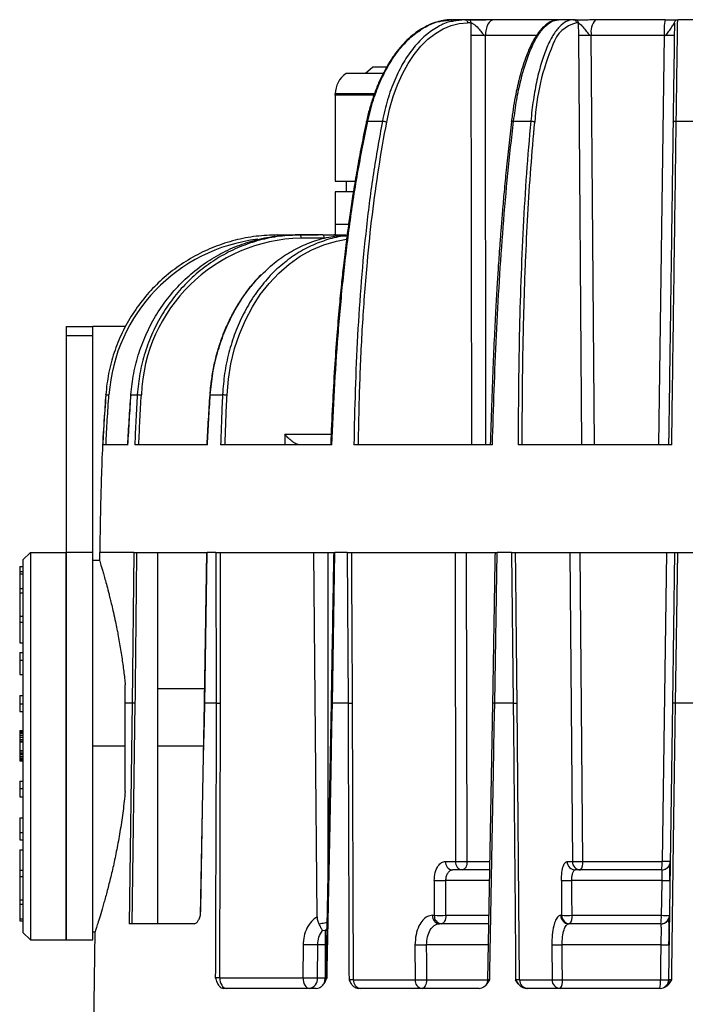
# Model space of a CAD drawing. Header units: millimetres. Extents: x -260 to 900, y 383 to 990.
# Tile 11 of 25: x 67 to 128, y 898 to 990. Entities that reach past the tile are written whole.
import ezdxf

# ---------------------------------------------------------------- set-up
doc = ezdxf.new("R2010")
doc.units = ezdxf.units.MM

# ---------------------------------------------------------------- blocks, each defined once
blk = doc.blocks.new('Drawing View3')
at = {"color": 7, "linetype": 'Continuous', "lineweight": 25}
for p, q in [((-77.692, 123.718), (-76.645, 123.864)), ((-76.647, 123.864), (-76.601, 123.865)), ((-76.645, 123.864), (-76.6, 123.865)), ((-75.459, 123.865), (-76.6, 123.865)), ((-75.458, 123.865), (-76.531, 123.723)), ((-76.125, 123.865), (-76.06, 123.865)), ((-75.155, 123.865), (-75.459, 123.865)), ((-72.75, 123.865), (-75.459, 123.865)), ((-74.912, 123.569), (-75.217, 123.569)), ((-75.155, 123.865), (-75.079, 123.846)), ((-74.912, 123.569), (-74.91, 122.394)), ((-66.916, 123.865), (-72.75, 123.865)), ((-66.916, 123.865), (-66.823, 123.865)), ((-66.809, 123.858), (-66.836, 123.856)), ((-66.778, 123.864), (-66.727, 123.865)), ((-65.385, 123.865), (-66.727, 123.865)), ((-65.226, 123.865), (-65.385, 123.865)), ((-65.226, 123.865), (-65.137, 123.846)), ((-64.941, 123.569), (-65.101, 123.569)), ((-64.941, 123.569), (-64.931, 122.394)), ((-56.878, 123.865), (-63.345, 123.865)), ((-54.295, 123.865), (-55.705, 123.865)), ((-74.907, 122.394), (-74.854, 84.365)), ((-68.835, 122.391), (-73.561, 122.391)), ((-73.515, 84.365), (-73.559, 122.391)), ((-64.927, 122.394), (-64.624, 84.365)), ((-56.963, 122.391), (-63.726, 122.391)), ((-63.429, 84.365), (-63.725, 122.391)), ((-56.963, 122.391), (-57.482, 84.365)), ((-84.005, 119.465), (-84.689, 118.865)), ((-82.735, 119.465), (-84.005, 119.465)), ((-83.056, 118.865), (-86.5, 118.865)), ((-87.5, 116.865), (-87.5, 116.965)), ((-83.9, 116.965), (-87.5, 116.965)), ((-83.908, 116.865), (-87.5, 116.865)), ((-87.5, 116.865), (-87.5, 108.865)), ((-84.603, 114.403), (-84.603, 114.407)), ((-84.485, 114.439), (-83.129, 114.439)), ((-70.942, 114.439), (-69.348, 114.439)), ((-55.838, 114.439), (-54.162, 114.439)), ((-87.5, 108.865), (-85.655, 108.865)), ((-86.5, 108.865), (-86.5, 107.865)), ((-87.5, 107.865), (-87.5, 104.865)), ((-85.822, 107.865), (-87.5, 107.865)), ((-87.5, 104.865), (-87.5, 103.865)), ((-87.5, 104.865), (-86.264, 104.865)), ((-92.856, 103.865), (-92.862, 103.865)), ((-92.856, 103.865), (-90.608, 103.865)), ((-91.243, 103.865), (-91.221, 103.865)), ((-90.785, 103.865), (-91.221, 103.865)), ((-90.785, 103.865), (-91.221, 103.865)), ((-88.648, 103.865), (-90.785, 103.865)), ((-88.555, 103.57), (-90.692, 103.57)), ((-87.687, 103.84), (-87.566, 103.865)), ((-112.5, 95.365), (-110, 95.365)), ((-112.5, 95.365), (-112.5, 94.53)), ((-110, 94.53), (-110, 95.365)), ((-106.996, 95.365), (-110, 95.365)), ((-112.5, 94.53), (-110, 94.53)), ((-112.5, 94.53), (-112.5, 74.365)), ((-110, 74.365), (-110, 94.53)), ((-108.82, 89.025), (-108.811, 89.025)), ((-106.476, 89.025), (-106.485, 89.026)), ((-106.476, 89.025), (-105.88, 89.025)), ((-99.102, 89.025), (-97.967, 89.025)), ((-92.183, 85.347), (-92.181, 84.365)), ((-92.183, 85.347), (-87.88, 85.347)), ((-106.788, 84.365), (-109.086, 84.365)), ((-99.422, 84.365), (-106.116, 84.365)), ((-87.807, 84.365), (-98.142, 84.365)), ((-72.909, 84.365), (-85.771, 84.365)), ((-56.258, 84.365), (-70.516, 84.365)), ((-115.8, 74.365), (-116.5, 73.665)), ((-115.8, 74.365), (-115.8, 56.365)), ((-115.8, 74.365), (-112.5, 74.365)), ((-110, 74.365), (-112.5, 74.365)), ((-112.5, 38.365), (-112.5, 74.365)), ((-112.5, 74.365), (-112.5, 38.365)), ((-110, 65.056), (-110, 74.365)), ((-109.376, 74.365), (-109.383, 73.615)), ((-106.204, 74.365), (-109.376, 74.365)), ((-106.204, 74.365), (-106.348, 60.361)), ((-106.204, 74.365), (-99.402, 74.365)), ((-104, 74.365), (-104, 39.865)), ((-99.624, 60.361), (-99.402, 74.365)), ((-98.574, 74.365), (-99.402, 74.365)), ((-98.574, 74.365), (-87.529, 74.365)), ((-98.574, 74.365), (-98.565, 60.361)), ((-89.167, 40.535), (-89.505, 74.365)), ((-88.198, 74.365), (-88.198, 44.147)), ((-87.765, 60.361), (-87.529, 74.365)), ((-86.389, 74.365), (-87.529, 74.365)), ((-86.389, 74.365), (-72.472, 74.365)), ((-86.389, 74.365), (-86.308, 60.361)), ((-76.382, 74.365), (-76.344, 45.653)), ((-75.264, 45.651), (-75.3, 74.365)), ((-72.699, 60.361), (-72.472, 74.365)), ((-71.132, 74.365), (-72.472, 74.365)), ((-71.132, 74.365), (-55.697, 74.365)), ((-71.132, 74.365), (-70.986, 60.361)), ((-65.715, 74.365), (-65.486, 45.653)), ((-64.52, 45.651), (-64.748, 74.365)), ((-56.758, 74.365), (-57.155, 45.651)), ((-56, 74.365), (-56.196, 60.361)), ((-55.9, 60.361), (-55.7, 74.365)), ((-55.69, 74.365), (-54.3, 74.365)), ((-116.5, 73.665), (-116.5, 56.365)), ((-109.386, 73.615), (-110, 73.615)), ((-116.8, 73.065), (-116.8, 72.599)), ((-116.8, 73.065), (-116.5, 73.065)), ((-116.8, 72.599), (-116.5, 72.599)), ((-116.8, 72.599), (-116.8, 72.392)), ((-116.8, 72.392), (-116.5, 72.392)), ((-116.8, 72.392), (-116.8, 71.027)), ((-116.8, 71.027), (-116.8, 70.627)), ((-116.8, 71.027), (-116.5, 71.027)), ((-116.8, 70.627), (-116.5, 70.627)), ((-116.8, 70.627), (-116.8, 68.456)), ((-116.8, 68.456), (-116.5, 68.456)), ((-116.8, 68.456), (-116.8, 67.89)), ((-116.8, 67.89), (-116.5, 67.89)), ((-116.8, 67.89), (-116.8, 65.981)), ((-116.8, 65.981), (-116.5, 65.981)), ((-116.8, 65.061), (-116.8, 64.368)), ((-116.8, 65.061), (-116.5, 65.061)), ((-110, 38.365), (-110, 65.056)), ((-116.8, 64.368), (-116.5, 64.368)), ((-116.8, 64.368), (-116.8, 63.018)), ((-116.8, 63.018), (-116.5, 63.018)), ((-107, 56.365), (-107, 62.057)), ((-104, 61.737), (-99.656, 61.737)), ((-116.8, 61.073), (-116.5, 61.073)), ((-116.8, 61.073), (-116.8, 60.3)), ((-116.8, 60.3), (-116.8, 59.602)), ((-116.8, 60.3), (-116.5, 60.3)), ((-116.8, 59.602), (-116.5, 59.602)), ((-106.348, 60.361), (-107, 60.361)), ((-106.348, 60.361), (-106.651, 39.865)), ((-106.369, 39.865), (-106.065, 60.357)), ((-106.065, 60.357), (-106.348, 60.361)), ((-99.678, 60.363), (-100.059, 40.641)), ((-99.673, 60.363), (-99.674, 60.363)), ((-99.673, 60.363), (-99.673, 60.363)), ((-98.565, 60.361), (-99.624, 60.361)), ((-98.222, 34.851), (-98.149, 60.361)), ((-87.885, 60.363), (-88.379, 34.837)), ((-86.308, 60.361), (-87.765, 60.361)), ((-85.81, 34.653), (-85.893, 60.361)), ((-72.902, 60.362), (-73.352, 34.641)), ((-70.986, 60.361), (-72.699, 60.361)), ((-70.38, 34.653), (-70.613, 60.361)), ((-56.196, 60.361), (-56.555, 34.653)), ((-54.099, 60.361), (-55.9, 60.361)), ((-116.8, 57.815), (-116.5, 57.815)), ((-116.8, 57.815), (-116.8, 57.78)), ((-116.8, 57.78), (-116.5, 57.78)), ((-116.8, 57.78), (-116.8, 57.746)), ((-116.8, 57.746), (-116.5, 57.746)), ((-116.8, 57.746), (-116.8, 57.677)), ((-116.8, 57.677), (-116.5, 57.677)), ((-116.8, 57.677), (-116.8, 57.574)), ((-116.8, 57.574), (-116.5, 57.574)), ((-116.8, 57.574), (-116.8, 57.402)), ((-116.8, 57.402), (-116.8, 57.196)), ((-116.8, 57.402), (-116.5, 57.402)), ((-116.8, 57.196), (-116.5, 57.196)), ((-116.8, 57.196), (-116.8, 56.99)), ((-116.8, 56.99), (-116.5, 56.99)), ((-116.8, 56.99), (-116.8, 56.818)), ((-116.8, 56.818), (-116.5, 56.818)), ((-116.8, 56.818), (-116.8, 56.765)), ((-116.8, 56.765), (-116.8, 55.965)), ((-116.8, 56.765), (-116.5, 56.765)), ((-116.8, 55.965), (-116.5, 55.965)), ((-116.8, 55.965), (-116.8, 55.924)), ((-116.8, 55.924), (-116.8, 55.752)), ((-116.8, 55.924), (-116.5, 55.924)), ((-116.5, 56.365), (-116.5, 39.065)), ((-115.8, 56.365), (-115.8, 38.365)), ((-107, 56.365), (-110, 56.365)), ((-107, 52.17), (-107, 56.365)), ((-99.755, 56.365), (-104, 56.365)), ((-116.8, 55.752), (-116.8, 55.615)), ((-116.8, 55.752), (-116.5, 55.752)), ((-116.8, 55.615), (-116.8, 55.443)), ((-116.8, 55.615), (-116.5, 55.615)), ((-116.8, 55.443), (-116.5, 55.443)), ((-116.8, 55.443), (-116.8, 55.271)), ((-116.8, 55.271), (-116.5, 55.271)), ((-116.8, 55.271), (-116.8, 55.168)), ((-116.8, 55.168), (-116.5, 55.168)), ((-116.8, 55.168), (-116.8, 55.133)), ((-116.8, 55.133), (-116.5, 55.133)), ((-116.8, 55.133), (-116.8, 55.065)), ((-116.8, 55.065), (-116.5, 55.065)), ((-116.8, 55.065), (-116.8, 55.059)), ((-116.8, 55.059), (-116.5, 55.059)), ((-116.8, 55.059), (-116.8, 55.025)), ((-116.8, 55.025), (-116.5, 55.025)), ((-116.8, 55.025), (-116.8, 54.99)), ((-116.8, 54.99), (-116.5, 54.99)), ((-116.8, 53.127), (-116.5, 53.127)), ((-116.8, 53.127), (-116.8, 52.429)), ((-116.8, 52.429), (-116.8, 51.656)), ((-116.8, 52.429), (-116.5, 52.429)), ((-116.8, 51.656), (-116.5, 51.656)), ((-116.8, 49.711), (-116.5, 49.711)), ((-116.8, 49.711), (-116.8, 48.361)), ((-116.8, 48.361), (-116.5, 48.361)), ((-116.8, 48.361), (-116.8, 47.668)), ((-116.8, 47.668), (-116.5, 47.668)), ((-116.8, 46.748), (-116.8, 44.839)), ((-116.8, 46.748), (-116.5, 46.748)), ((-116.8, 44.839), (-116.5, 44.839)), ((-116.8, 44.839), (-116.8, 44.273)), ((-77.27, 45.653), (-76.343, 45.653)), ((-76.737, 44.845), (-76.623, 44.865)), ((-76.736, 44.865), (-76.736, 44.878)), ((-73.173, 44.865), (-76.623, 44.865)), ((-75.263, 45.651), (-73.159, 45.651)), ((-65.972, 45.653), (-65.484, 45.653)), ((-65.271, 44.846), (-65.352, 44.879)), ((-65.271, 44.846), (-65.339, 44.874)), ((-65.274, 44.845), (-65.211, 44.865)), ((-57.201, 44.865), (-65.211, 44.865)), ((-64.52, 45.651), (-57.155, 45.651)), ((-56.406, 45.556), (-56.401, 45.635)), ((-56.401, 45.653), (-56.402, 45.556)), ((-116.8, 44.273), (-116.5, 44.273)), ((-116.8, 44.273), (-116.8, 42.102)), ((-78.309, 43.885), (-78.304, 40.653)), ((-73.19, 43.882), (-77.227, 43.882)), ((-66.505, 43.885), (-66.479, 40.653)), ((-57.183, 43.882), (-65.538, 43.882)), ((-116.8, 42.102), (-116.5, 42.102)), ((-116.8, 42.102), (-116.8, 41.702)), ((-116.8, 41.702), (-116.5, 41.702)), ((-116.8, 41.702), (-116.8, 40.337)), ((-116.8, 40.337), (-116.5, 40.337)), ((-116.8, 40.337), (-116.8, 40.13)), ((-100.053, 40.65), (-100.054, 40.649)), ((-78.481, 40.653), (-78.304, 40.653)), ((-77.223, 40.651), (-73.247, 40.651)), ((-66.572, 40.653), (-66.479, 40.653)), ((-56.475, 40.54), (-56.471, 40.618)), ((-56.472, 40.54), (-56.471, 40.653)), ((-116.8, 40.13), (-116.5, 40.13)), ((-100.609, 39.865), (-106.651, 39.865)), ((-88.412, 39.26), (-88.291, 39.38)), ((-78.056, 39.826), (-77.834, 39.865)), ((-73.261, 39.865), (-77.834, 39.865)), ((-65.93, 39.828), (-65.949, 39.879)), ((-65.931, 39.826), (-65.811, 39.865)), ((-65.811, 39.865), (-65.93, 39.826)), ((-57.271, 39.865), (-65.811, 39.865)), ((-115.8, 38.365), (-116.5, 39.065)), ((-110, 39.115), (-109.808, 39.115)), ((-110, 25.365), (-109.808, 39.115)), ((-88.698, 39.231), (-88.412, 39.26)), ((-56.519, 37.875), (-56.509, 38.598)), ((-115.8, 38.365), (-112.5, 38.365)), ((-112.5, 38.365), (-110, 38.365)), ((-90.49, 37.903), (-90.506, 34.851)), ((-89.144, 34.847), (-89.127, 37.899)), ((-88.424, 37.899), (-89.127, 37.899)), ((-88.424, 37.899), (-88.43, 34.847)), ((-88.319, 37.903), (-88.425, 37.899)), ((-80.097, 37.902), (-80.092, 34.653)), ((-73.295, 37.899), (-79.014, 37.899)), ((-67.401, 37.902), (-67.375, 34.653)), ((-57.268, 37.899), (-66.432, 37.899)), ((-98.222, 34.851), (-90.506, 34.851)), ((-89.144, 34.847), (-88.43, 34.847)), ((-88.378, 34.849), (-88.43, 34.847)), ((-88.374, 34.846), (-88.373, 34.846)), ((-89.266, 33.865), (-97.87, 33.865)), ((-85.81, 34.653), (-80.092, 34.653)), ((-74.15, 33.865), (-85.353, 33.865)), ((-70.38, 34.653), (-67.375, 34.653)), ((-57.319, 33.865), (-69.738, 33.865)), ((-56.532, 34.65), (-56.555, 34.653))]:
    blk.add_line(p, q, dxfattribs=at)
at = {"color": 7, "linetype": 'Continuous', "lineweight": 25, "flags": 128}
for points in [[(-82.724, 114.345), (-82.453, 115.556), (-82.115, 116.716), (-81.713, 117.813), (-81.251, 118.838), (-80.733, 119.782), (-80.163, 120.636), (-79.548, 121.393), (-78.891, 122.045), (-78.2, 122.587), (-77.48, 123.014), (-76.739, 123.321), (-75.982, 123.507), (-75.217, 123.569)], [(-72.75, 123.865), (-72.907, 123.836), (-73.057, 123.753), (-73.196, 123.617), (-73.319, 123.434), (-73.42, 123.211), (-73.495, 122.957), (-73.543, 122.68), (-73.561, 122.391)], [(-56.004, 123.569), (-56.005, 123.507), (-56.008, 123.321), (-56.012, 123.014), (-56.018, 122.587), (-56.025, 122.046), (-56.035, 121.394), (-56.045, 120.637), (-56.057, 119.783), (-56.07, 118.839), (-56.084, 117.814), (-56.1, 116.716), (-56.116, 115.557), (-56.133, 114.346)], [(-97.552, 89.009), (-97.426, 90.468), (-97.19, 91.904), (-96.845, 93.305), (-96.396, 94.659), (-95.846, 95.953), (-95.199, 97.176), (-94.462, 98.317), (-93.642, 99.367), (-92.744, 100.317), (-91.777, 101.157), (-90.75, 101.881), (-89.671, 102.482), (-88.55, 102.955), (-87.397, 103.295), (-86.457, 103.471)], [(-88.648, 103.865), (-88.63, 103.859), (-88.612, 103.842), (-88.597, 103.815), (-88.583, 103.779), (-88.571, 103.734), (-88.562, 103.683), (-88.557, 103.628), (-88.555, 103.57)], [(-100.005, 40.653), (-99.993, 41.257), (-99.814, 50.505), (-99.719, 55.433), (-99.657, 58.644), (-99.624, 60.361)], [(-98.565, 60.361), (-98.572, 58.119), (-98.601, 47.602), (-98.62, 41.226), (-98.632, 36.911), (-98.635, 35.599), (-98.638, 34.851)], [(-88.26, 34.851), (-88.245, 35.639), (-88.013, 47.602), (-87.889, 53.981), (-87.808, 58.143), (-87.765, 60.361)], [(-86.308, 60.361), (-86.301, 58.102), (-86.265, 47.504), (-86.244, 41.078), (-86.23, 36.73), (-86.226, 35.408), (-86.223, 34.653)], [(-73.151, 34.653), (-73.137, 35.448), (-72.925, 47.504), (-72.812, 53.932), (-72.738, 58.126), (-72.699, 60.361)], [(-70.986, 60.361), (-70.966, 58.102), (-70.869, 47.504), (-70.811, 41.078), (-70.771, 36.73), (-70.759, 35.408), (-70.752, 34.653)], [(-56.261, 34.653), (-56.25, 35.448), (-56.081, 47.504), (-55.991, 53.932), (-55.932, 58.126), (-55.9, 60.361)], [(-75.263, 45.651), (-75.272, 45.497), (-75.298, 45.349), (-75.338, 45.213), (-75.392, 45.094), (-75.457, 44.996), (-75.531, 44.924), (-75.612, 44.88), (-75.695, 44.865)], [(-77.223, 40.651), (-77.225, 42.46), (-77.227, 43.882)], [(-65.512, 40.651), (-65.527, 42.46), (-65.538, 43.882)], [(-57.183, 43.882), (-57.208, 42.072), (-57.227, 40.651)], [(-77.223, 40.651), (-77.233, 40.497), (-77.258, 40.349), (-77.299, 40.213), (-77.353, 40.094), (-77.418, 39.996), (-77.493, 39.924), (-77.573, 39.88), (-77.657, 39.865)], [(-65.512, 40.651), (-64.494, 40.651), (-63.469, 40.651), (-62.439, 40.651), (-61.403, 40.651), (-60.364, 40.651), (-59.321, 40.651), (-58.275, 40.651), (-57.227, 40.651)], [(-79.01, 34.651), (-79.012, 36.47), (-79.014, 37.899)], [(-66.407, 34.651), (-66.421, 36.47), (-66.432, 37.899)], [(-57.268, 37.899), (-57.293, 36.08), (-57.312, 34.651)], [(-98.222, 34.851), (-98.21, 34.657), (-98.175, 34.472), (-98.121, 34.302), (-98.047, 34.153), (-97.959, 34.03), (-97.858, 33.939), (-97.748, 33.883), (-97.635, 33.865)], [(-90.506, 34.851), (-90.493, 34.657), (-90.459, 34.472), (-90.404, 34.302), (-90.331, 34.153), (-90.242, 34.03), (-90.141, 33.939), (-90.032, 33.883), (-89.918, 33.865)], [(-79.01, 34.651), (-79.019, 34.497), (-79.045, 34.349), (-79.086, 34.213), (-79.14, 34.094), (-79.205, 33.996), (-79.28, 33.924), (-79.361, 33.88), (-79.445, 33.865)], [(-79.01, 34.651), (-78.034, 34.651), (-77.043, 34.651), (-76.037, 34.651), (-75.017, 34.651), (-73.983, 34.651), (-73.337, 34.651)], [(-66.407, 34.651), (-65.289, 34.651), (-64.165, 34.651), (-63.034, 34.651), (-61.897, 34.651), (-60.756, 34.651), (-59.611, 34.651), (-58.463, 34.651), (-57.312, 34.651)]]:
    blk.add_lwpolyline(points, dxfattribs=at)
at = {"color": 7, "linetype": 'Continuous', "lineweight": 25}
for centre, radius, start, end in [((-64.429, 120.648), 2.997, 102.95705, 162.5509), ((-61.997, 122.73), 1.762, 139.90824, 191.09294), ((-50.493, 122.754), 6.48, 170.12904, 183.21099), ((-47.677, 113.141), 21.337, 156.79732, 176.76295), ((-85.195, 116.965), 2.305, 124.48292, 180), ((-92.858, 87.874), 15.695, 96.68803, 175.85397), ((-90.354, 88.412), 15.162, 91.2775, 177.74197), ((-76.539, 45.593), 0.733, 175.29242, 263.43857), ((-75.611, 45.593), 0.733, 175.28669, 263.43762), ((-65.191, 45.645), 0.781, 179.37242, 268.55343), ((-64.703, 45.645), 0.781, 179.36485, 268.55261), ((-65.443, 45.47), 0.94, 319.94239, 11.08616), ((-57.201, 45.665), 0.8, 269.99983, 359.19913), ((-60.589, 45.457), 3.439, 350.08081, 3.22646), ((-77.693, 73.099), 29.221, 268.79146, 270.91335), ((-65.959, 65.501), 21.623, 268.55359, 271.11608), ((-56.845, 54.989), 11.113, 268.25847, 272.16338), ((-77.75, 40.593), 0.733, 175.29499, 263.43882), ((-77.573, 40.593), 0.733, 175.29317, 263.43858), ((-77.688, 69.867), 29.22, 268.79147, 270.91208), ((-65.791, 40.645), 0.781, 179.37528, 268.55345), ((-65.698, 40.645), 0.781, 179.37315, 268.5534), ((-65.933, 62.272), 21.626, 268.55521, 271.11527), ((-66.428, 40.47), 0.933, 319.55699, 11.15151), ((-57.271, 40.665), 0.8, 270.00001, 359.19645), ((-60.85, 40.457), 3.628, 350.60235, 3.05965), ((-56.89, 51.743), 11.097, 268.25887, 272.16496), ((-79.48, 67.092), 29.196, 268.78945, 270.91565), ((-66.854, 59.517), 21.622, 268.55179, 271.11831), ((-56.929, 49.019), 11.125, 268.25641, 272.16471), ((-89.726, 73.571), 38.728, 268.84532, 270.86054), ((-90.044, 34.76), 0.905, 278.01688, 5.50042), ((-89.679, 34.857), 1.249, 337.97015, 359.52395), ((-85.079, 34.593), 0.733, 175.29197, 263.43839), ((-79.361, 34.593), 0.733, 175.29197, 263.43839), ((-79.475, 63.843), 29.196, 268.7895, 270.91445), ((-69.6, 34.645), 0.781, 179.3719, 268.55335), ((-66.594, 34.645), 0.781, 179.37188, 268.55335), ((-66.828, 56.257), 21.611, 268.55145, 271.11731), ((-67.318, 34.47), 0.929, 319.30936, 11.19193), ((-61.068, 34.457), 3.761, 350.93775, 2.95215), ((-56.974, 45.757), 11.112, 268.25689, 272.16602), ((-57.354, 34.665), 0.8, 282.54943, 359.20008)]:
    blk.add_arc(centre, radius, start, end, dxfattribs=at)
for points, knots in [([(-77.734, 123.733), (-77.962, 123.673), (-78.436, 123.55), (-79.14, 123.228), (-79.844, 122.803), (-80.522, 122.272), (-81.171, 121.644), (-81.786, 120.922), (-82.36, 120.111), (-82.889, 119.22), (-83.369, 118.255), (-83.797, 117.225), (-84.168, 116.136), (-84.433, 115.188), (-84.563, 114.6), (-84.606, 114.403)], [0, 0, 0, 0, 0.073565, 0.153049, 0.232882, 0.313072, 0.393559, 0.474252, 0.555066, 0.635936, 0.716812, 0.797668, 0.878495, 0.959291, 1, 1, 1, 1]), ([(-84.485, 114.439), (-84.321, 115.108), (-83.994, 116.446), (-83.284, 118.269), (-82.431, 119.9), (-81.441, 121.289), (-80.341, 122.417), (-79.155, 123.216), (-78.259, 123.648), (-77.764, 123.709), (-77.692, 123.718)], [0, 0, 0, 0, 0.139424, 0.278849, 0.418273, 0.557698, 0.697122, 0.836547, 0.975971, 1, 1, 1, 1]), ([(-76.531, 123.723), (-76.596, 123.715), (-77.083, 123.659), (-77.967, 123.233), (-79.142, 122.439), (-80.223, 121.312), (-81.188, 119.92), (-82.008, 118.284), (-82.682, 116.455), (-82.98, 115.111), (-83.129, 114.439)], [0, 0, 0, 0, 0.021388, 0.16119, 0.300992, 0.440793, 0.580595, 0.720397, 0.860198, 1, 1, 1, 1]), ([(-76.683, 123.86), (-76.768, 123.858), (-77.102, 123.852), (-77.454, 123.815), (-77.716, 123.738), (-77.734, 123.733)], [0, 0, 0, 0, 0.2423868, 0.9493501, 1, 1, 1, 1]), ([(-72.792, 123.861), (-72.809, 123.861), (-72.842, 123.862), (-72.923, 123.861), (-73.112, 123.858), (-73.361, 123.84), (-73.778, 123.817), (-74.241, 123.802), (-74.712, 123.817), (-74.969, 123.84), (-75.092, 123.85)], [0, 0, 0, 0, 0.024054, 0.047731, 0.094524, 0.224317, 0.335112, 0.589531, 0.80439, 1, 1, 1, 1]), ([(-75.079, 123.846), (-75.074, 123.845), (-75.037, 123.837), (-74.981, 123.781), (-74.924, 123.686), (-74.916, 123.608), (-74.912, 123.569)], [0, 0, 0, 0, 0.055644, 0.370429, 0.685215, 1, 1, 1, 1]), ([(-74.912, 123.569), (-74.888, 123.566), (-74.838, 123.562), (-74.712, 123.506), (-74.471, 123.335), (-74.156, 123.011), (-73.907, 122.674), (-73.737, 122.477), (-73.635, 122.404), (-73.585, 122.395), (-73.561, 122.391)], [0, 0, 0, 0, 0.059497, 0.123515, 0.272279, 0.552508, 0.800241, 0.909559, 0.958714, 1, 1, 1, 1]), ([(-66.836, 123.856), (-66.868, 123.855), (-67.04, 123.849), (-67.35, 123.758), (-67.756, 123.548), (-68.152, 123.228), (-68.538, 122.802), (-68.912, 122.268), (-69.268, 121.634), (-69.603, 120.908), (-69.915, 120.097), (-70.2, 119.203), (-70.407, 118.469), (-70.508, 118.013), (-70.533, 117.903)], [0, 0, 0, 0, 0.02001, 0.108072, 0.197293, 0.289842, 0.385639, 0.483138, 0.58094, 0.678437, 0.775576, 0.872406, 0.968996, 1, 1, 1, 1]), ([(-63.354, 123.861), (-63.375, 123.861), (-63.416, 123.862), (-63.504, 123.861), (-63.688, 123.858), (-63.889, 123.84), (-64.232, 123.816), (-64.588, 123.802), (-64.912, 123.818), (-65.07, 123.84), (-65.144, 123.85)], [0, 0, 0, 0, 0.024051, 0.047731, 0.094544, 0.224464, 0.335464, 0.59104, 0.80667, 1, 1, 1, 1]), ([(-65.137, 123.846), (-65.13, 123.845), (-65.087, 123.837), (-65.022, 123.781), (-64.955, 123.686), (-64.945, 123.608), (-64.941, 123.569)], [0, 0, 0, 0, 0.055231, 0.370154, 0.685077, 1, 1, 1, 1]), ([(-64.941, 123.569), (-64.927, 123.566), (-64.899, 123.562), (-64.816, 123.506), (-64.632, 123.335), (-64.35, 123.011), (-64.103, 122.674), (-63.922, 122.477), (-63.81, 122.404), (-63.753, 122.395), (-63.726, 122.391)], [0, 0, 0, 0, 0.059497, 0.123515, 0.272279, 0.552508, 0.800241, 0.909559, 0.958714, 1, 1, 1, 1]), ([(-56.963, 122.391), (-56.936, 122.395), (-56.877, 122.404), (-56.766, 122.477), (-56.593, 122.674), (-56.373, 123.009), (-56.152, 123.333), (-56.042, 123.504), (-56.009, 123.561), (-56.006, 123.566), (-56.004, 123.569)], [0, 0, 0, 0, 0.041299, 0.090441, 0.199758, 0.447489, 0.723801, 0.875063, 0.939902, 1, 1, 1, 1]), ([(-56.878, 123.865), (-56.805, 123.865), (-56.656, 123.865), (-56.435, 123.865), (-56.214, 123.865), (-55.907, 123.865), (-55.647, 123.865), (-55.684, 123.865), (-55.704, 123.865)], [0, 0, 0, 0, 0.072709, 0.147917, 0.241864, 0.354235, 0.647451, 1, 1, 1, 1]), ([(-70.533, 117.903), (-70.586, 117.673), (-70.719, 117.106), (-70.898, 116.132), (-71.047, 115.18), (-71.121, 114.583), (-71.146, 114.376)], [0, 0, 0, 0, 0.211693, 0.523294, 0.834569, 1, 1, 1, 1]), ([(-84.605, 114.407), (-84.762, 113.654), (-85.074, 112.165), (-85.472, 109.988), (-85.811, 107.969), (-86.085, 106.169), (-86.305, 104.594), (-86.48, 103.248), (-86.622, 102.083), (-86.771, 100.789), (-86.946, 99.147), (-87.153, 96.985), (-87.369, 94.394), (-87.58, 91.372), (-87.774, 87.982), (-87.872, 85.597), (-87.923, 84.365)], [0, 0, 0, 0, 0.077959, 0.154119, 0.222466, 0.283002, 0.335727, 0.380642, 0.417747, 0.452041, 0.509544, 0.580988, 0.666368, 0.765681, 0.878924, 1, 1, 1, 1]), ([(-87.806, 84.365), (-87.734, 86.061), (-87.588, 89.455), (-87.253, 94.533), (-86.805, 99.591), (-86.21, 104.611), (-85.464, 109.582), (-84.811, 112.82), (-84.485, 114.439)], [0, 0, 0, 0, 0.1665455, 0.3331423, 0.4997906, 0.6664886, 0.8332295, 1, 1, 1, 1]), ([(-83.129, 114.439), (-83.419, 112.82), (-83.998, 109.582), (-84.632, 104.611), (-85.114, 99.591), (-85.448, 94.533), (-85.667, 89.455), (-85.736, 86.061), (-85.771, 84.365)], [0, 0, 0, 0, 0.166771, 0.333512, 0.500209, 0.666858, 0.833454, 1, 1, 1, 1]), ([(-84.603, 114.407), (-84.603, 114.409), (-84.605, 114.421), (-84.568, 114.435), (-84.512, 114.438), (-84.485, 114.439)], [0, 0, 0, 0, 0.092044, 0.546022, 1, 1, 1, 1]), ([(-71.138, 114.393), (-71.227, 113.641), (-71.402, 112.153), (-71.627, 109.977), (-71.819, 107.958), (-71.977, 106.159), (-72.104, 104.585), (-72.206, 103.24), (-72.289, 102.076), (-72.377, 100.782), (-72.481, 99.141), (-72.606, 96.98), (-72.738, 94.389), (-72.871, 91.369), (-72.998, 87.98), (-73.067, 85.596), (-73.103, 84.365)], [0, 0, 0, 0, 0.07795, 0.154102, 0.222445, 0.282978, 0.335702, 0.380616, 0.417721, 0.452016, 0.509522, 0.58097, 0.666359, 0.765686, 0.878949, 1, 1, 1, 1]), ([(-72.909, 84.365), (-72.858, 86.061), (-72.757, 89.455), (-72.543, 94.533), (-72.271, 99.591), (-71.921, 104.611), (-71.492, 109.582), (-71.125, 112.82), (-70.942, 114.439)], [0, 0, 0, 0, 0.166546, 0.333142, 0.499791, 0.666489, 0.833229, 1, 1, 1, 1]), ([(-71.144, 114.376), (-71.145, 114.378), (-71.148, 114.384), (-71.14, 114.389), (-71.135, 114.392)], [0, 0, 0, 0, 0.329659, 1, 1, 1, 1]), ([(-71.135, 114.392), (-71.129, 114.4), (-71.115, 114.417), (-71.046, 114.436), (-70.976, 114.438), (-70.942, 114.439)], [0, 0, 0, 0, 0.248731, 0.624365, 1, 1, 1, 1]), ([(-69.348, 114.439), (-69.488, 112.82), (-69.769, 109.582), (-70.066, 104.611), (-70.282, 99.591), (-70.42, 94.533), (-70.499, 89.455), (-70.51, 86.061), (-70.516, 84.365)], [0, 0, 0, 0, 0.166771, 0.333512, 0.500209, 0.666858, 0.833454, 1, 1, 1, 1]), ([(-56.258, 84.365), (-56.234, 86.061), (-56.187, 89.455), (-56.116, 94.533), (-56.045, 99.591), (-55.975, 104.611), (-55.906, 109.582), (-55.861, 112.82), (-55.838, 114.439)], [0, 0, 0, 0, 0.166546, 0.333142, 0.499791, 0.666489, 0.833229, 1, 1, 1, 1]), ([(-85.357, 84.365), (-85.317, 86.261), (-85.238, 90.054), (-84.971, 95.724), (-84.583, 100.959), (-84.077, 105.747), (-83.491, 110.092), (-82.979, 112.928), (-82.724, 114.345)], [0, 0, 0, 0, 0.186769, 0.373468, 0.560105, 0.706757, 0.853393, 1, 1, 1, 1]), ([(-70.144, 84.365), (-70.137, 86.261), (-70.123, 90.054), (-70.024, 95.724), (-69.859, 100.959), (-69.628, 105.747), (-69.352, 110.092), (-69.104, 112.928), (-68.98, 114.345)], [0, 0, 0, 0, 0.186769, 0.373468, 0.560105, 0.706757, 0.853393, 1, 1, 1, 1]), ([(-56.133, 114.346), (-56.158, 112.538), (-56.209, 108.923), (-56.286, 103.361), (-56.369, 97.408), (-56.458, 91.069), (-56.52, 86.6), (-56.552, 84.365)], [0, 0, 0, 0, 0.1865888, 0.3732196, 0.5598678, 0.779878, 1, 1, 1, 1]), ([(-94.309, 100.175), (-94.098, 100.395), (-93.475, 101.047), (-92.309, 101.916), (-90.846, 102.775), (-89.304, 103.387), (-87.814, 103.764), (-86.839, 103.816), (-86.401, 103.84)], [0, 0, 0, 0, 0.095831, 0.283605, 0.471378, 0.659151, 0.846925, 1, 1, 1, 1]), ([(-92.856, 103.865), (-92.856, 103.86), (-92.856, 103.85), (-92.856, 103.804), (-92.856, 103.764), (-92.856, 103.756)], [0, 0, 0, 0, 0.44888, 0.897761, 1, 1, 1, 1]), ([(-86.41, 103.772), (-86.547, 103.763), (-87.222, 103.72), (-88.413, 103.397), (-89.947, 102.795), (-91.398, 101.964), (-92.276, 101.235), (-92.708, 100.876)], [0, 0, 0, 0, 0.06039, 0.296915, 0.53344, 0.769964, 1, 1, 1, 1]), ([(-90.608, 103.865), (-90.327, 103.865), (-89.82, 103.865), (-89.303, 103.865), (-89.108, 103.865), (-89.083, 103.865)], [0, 0, 0, 0, 0.520173, 0.940284, 1, 1, 1, 1]), ([(-86.515, 103.855), (-86.528, 103.855), (-86.555, 103.855), (-86.658, 103.852), (-86.904, 103.843), (-87.336, 103.832), (-87.964, 103.839), (-88.395, 103.843), (-88.629, 103.845)], [0, 0, 0, 0, 0.047587, 0.097414, 0.202373, 0.430964, 0.691717, 1, 1, 1, 1]), ([(-87.541, 103.864), (-87.543, 103.864), (-87.586, 103.867), (-87.648, 103.86), (-87.707, 103.854)], [0, 0, 0, 0, 0.050661, 1, 1, 1, 1]), ([(-86.514, 103.855), (-86.527, 103.855), (-86.555, 103.855), (-86.658, 103.853), (-86.904, 103.843), (-87.241, 103.834), (-87.522, 103.836), (-87.625, 103.837)], [0, 0, 0, 0, 0.084563, 0.1731, 0.359569, 0.765573, 1, 1, 1, 1]), ([(-92.708, 100.876), (-92.721, 100.867), (-93.186, 100.503), (-93.996, 99.597), (-95.107, 98.164), (-96.047, 96.547), (-96.82, 94.801), (-97.405, 92.945), (-97.812, 91.012), (-97.915, 89.688), (-97.967, 89.025)], [0, 0, 0, 0, 0.003904, 0.146203, 0.288503, 0.430802, 0.573102, 0.715401, 0.857701, 1, 1, 1, 1]), ([(-94.379, 100.175), (-94.404, 100.152), (-94.716, 99.859), (-95.265, 99.216), (-96.013, 98.247), (-96.688, 97.196), (-97.292, 96.083), (-97.819, 94.914), (-98.266, 93.695), (-98.63, 92.436), (-98.907, 91.146), (-99.076, 90.004), (-99.134, 89.293), (-99.156, 89.024)], [0, 0, 0, 0, 0.00867, 0.111714, 0.214804, 0.317931, 0.421085, 0.524259, 0.627447, 0.730645, 0.833849, 0.937058, 1, 1, 1, 1]), ([(-99.102, 89.025), (-99.037, 89.686), (-98.908, 91.006), (-98.463, 92.933), (-97.843, 94.783), (-97.041, 96.528), (-96.065, 98.129), (-95.149, 99.357), (-94.517, 99.972), (-94.309, 100.175)], [0, 0, 0, 0, 0.1540916, 0.3081833, 0.4622749, 0.6163666, 0.7704582, 0.9245499, 1, 1, 1, 1]), ([(-108.792, 89.024), (-108.866, 88.082), (-109.101, 85.114), (-109.271, 80.224), (-109.34, 76.279), (-109.374, 74.366)], [0, 0, 0, 0, 0.19327, 0.608659, 1, 1, 1, 1]), ([(-108.787, 84.365), (-108.748, 85.139), (-108.671, 86.688), (-108.565, 88.235), (-108.512, 89.009)], [0, 0, 0, 0, 0.5, 1, 1, 1, 1]), ([(-106.489, 89.026), (-106.543, 88.258), (-106.654, 86.695), (-106.735, 85.131), (-106.777, 84.336)], [0, 0, 0, 0, 0.491632, 1, 1, 1, 1]), ([(-105.74, 84.365), (-105.708, 85.139), (-105.643, 86.688), (-105.55, 88.235), (-105.504, 89.009)], [0, 0, 0, 0, 0.5, 1, 1, 1, 1]), ([(-99.155, 89.024), (-99.206, 88.256), (-99.309, 86.704), (-99.386, 85.151), (-99.425, 84.366)], [0, 0, 0, 0, 0.494847, 1, 1, 1, 1]), ([(-99.101, 89.025), (-99.122, 89.026), (-99.153, 89.026), (-99.151, 89.025), (-99.15, 89.024)], [0, 0, 0, 0, 0.637665, 1, 1, 1, 1]), ([(-97.726, 84.365), (-97.703, 85.139), (-97.657, 86.688), (-97.587, 88.235), (-97.552, 89.009)], [0, 0, 0, 0, 0.5, 1, 1, 1, 1]), ([(-90.798, 84.365), (-90.849, 84.37), (-90.954, 84.381), (-91.152, 84.465), (-91.348, 84.58), (-91.606, 84.761), (-91.899, 85.015), (-92.09, 85.239), (-92.183, 85.347)], [0, 0, 0, 0, 0.122767, 0.252114, 0.392368, 0.500977, 0.757885, 1, 1, 1, 1]), ([(-106.762, 84.365), (-106.765, 84.365), (-106.771, 84.364), (-106.773, 84.364), (-106.775, 84.364)], [0, 0, 0, 0, 0.5, 1, 1, 1, 1]), ([(-99.372, 84.365), (-99.378, 84.365), (-99.39, 84.364), (-99.399, 84.364), (-99.404, 84.364)], [0, 0, 0, 0, 0.5, 1, 1, 1, 1]), ([(-106.065, 60.357), (-106.039, 62.972), (-105.993, 67.641), (-105.944, 72.31), (-105.922, 74.365)], [0, 0, 0, 0, 0.560045, 1, 1, 1, 1]), ([(-99.456, 74.365), (-99.489, 72.268), (-99.564, 67.601), (-99.637, 62.934), (-99.678, 60.363)], [0, 0, 0, 0, 0.449177, 1, 1, 1, 1]), ([(-98.149, 60.361), (-98.151, 62.975), (-98.156, 67.643), (-98.157, 72.311), (-98.157, 74.365)], [0, 0, 0, 0, 0.560045, 1, 1, 1, 1]), ([(-87.648, 74.365), (-87.684, 72.256), (-87.763, 67.588), (-87.842, 62.921), (-87.884, 60.363)], [0, 0, 0, 0, 0.451874, 1, 1, 1, 1]), ([(-85.893, 60.361), (-85.909, 62.975), (-85.937, 67.643), (-85.962, 72.311), (-85.974, 74.365)], [0, 0, 0, 0, 0.560045, 1, 1, 1, 1]), ([(-72.668, 74.365), (-72.703, 72.256), (-72.779, 67.588), (-72.854, 62.921), (-72.895, 60.363)], [0, 0, 0, 0, 0.451862, 1, 1, 1, 1]), ([(-70.613, 60.361), (-70.64, 62.975), (-70.689, 67.643), (-70.737, 72.311), (-70.758, 74.365)], [0, 0, 0, 0, 0.560045, 1, 1, 1, 1]), ([(-109.386, 73.615), (-109.374, 73.577), (-109.35, 73.5), (-109.197, 72.987), (-109.03, 72.414), (-108.884, 71.9), (-108.709, 71.258), (-108.542, 70.617), (-108.388, 70.008), (-108.252, 69.448), (-108.091, 68.751), (-107.928, 68.005), (-107.788, 67.323), (-107.666, 66.698), (-107.551, 66.067), (-107.432, 65.359), (-107.323, 64.663), (-107.226, 63.983), (-107.14, 63.321), (-107.064, 62.683), (-107.021, 62.261), (-107, 62.057)], [0, 0, 0, 0, 0.121162, 0.246794, 0.302742, 0.362739, 0.426798, 0.49493, 0.530172, 0.572077, 0.620645, 0.676787, 0.719156, 0.74775, 0.789197, 0.828837, 0.866671, 0.902702, 0.936932, 0.969364, 1, 1, 1, 1]), ([(-99.624, 60.361), (-99.644, 60.362), (-99.676, 60.362), (-99.674, 60.363), (-99.673, 60.363)], [0, 0, 0, 0, 0.634647, 1, 1, 1, 1]), ([(-87.765, 60.361), (-87.793, 60.362), (-87.849, 60.363), (-87.886, 60.363), (-87.881, 60.363), (-87.879, 60.363)], [0, 0, 0, 0, 0.4197541, 0.8395082, 1, 1, 1, 1]), ([(-72.89, 60.363), (-72.895, 60.363), (-72.903, 60.362), (-72.9, 60.362), (-72.898, 60.362)], [0, 0, 0, 0, 0.641643, 1, 1, 1, 1]), ([(-72.699, 60.361), (-72.734, 60.362), (-72.804, 60.363), (-72.872, 60.363), (-72.885, 60.363), (-72.89, 60.363)], [0, 0, 0, 0, 0.375893, 0.751787, 1, 1, 1, 1]), ([(-107, 52.17), (-107.064, 51.561), (-107.193, 50.341), (-107.453, 48.596), (-107.747, 46.949), (-108.064, 45.418), (-108.391, 44.024), (-108.712, 42.775), (-109.017, 41.677), (-109.29, 40.753), (-109.516, 40.021), (-109.682, 39.5), (-109.788, 39.174), (-109.801, 39.134), (-109.808, 39.115)], [0, 0, 0, 0, 0.082799, 0.165747, 0.249888, 0.332589, 0.415301, 0.498973, 0.582139, 0.666835, 0.752086, 0.835162, 0.917467, 1, 1, 1, 1]), ([(-78.309, 43.885), (-78.29, 44.144), (-78.251, 44.665), (-77.975, 45.247), (-77.632, 45.592), (-77.391, 45.633), (-77.27, 45.653)], [0, 0, 0, 0, 0.278498, 0.558838, 0.779886, 1, 1, 1, 1]), ([(-77.227, 43.882), (-77.22, 43.999), (-77.207, 44.242), (-77.103, 44.508), (-76.987, 44.681), (-76.878, 44.781), (-76.793, 44.836), (-76.744, 44.844), (-76.737, 44.845)], [0, 0, 0, 0, 0.256803, 0.531006, 0.675415, 0.824327, 0.977765, 1, 1, 1, 1]), ([(-66.505, 43.885), (-66.497, 44.144), (-66.48, 44.665), (-66.339, 45.247), (-66.161, 45.592), (-66.035, 45.633), (-65.972, 45.653)], [0, 0, 0, 0, 0.278498, 0.558838, 0.779886, 1, 1, 1, 1]), ([(-65.538, 43.882), (-65.535, 43.999), (-65.531, 44.242), (-65.475, 44.508), (-65.412, 44.681), (-65.353, 44.781), (-65.306, 44.836), (-65.278, 44.844), (-65.274, 44.845)], [0, 0, 0, 0, 0.256623, 0.530633, 0.67494, 0.823747, 0.977078, 1, 1, 1, 1]), ([(-57.201, 44.865), (-57.198, 44.86), (-57.192, 44.851), (-57.186, 44.783), (-57.182, 44.681), (-57.178, 44.509), (-57.177, 44.242), (-57.181, 43.999), (-57.183, 43.882)], [0, 0, 0, 0, 0.139098, 0.274194, 0.405305, 0.532453, 0.773884, 1, 1, 1, 1]), ([(-56.456, 45.344), (-56.493, 45.273), (-56.566, 45.128), (-56.753, 44.967), (-56.97, 44.865), (-57.125, 44.852), (-57.2, 44.846)], [0, 0, 0, 0, 0.255436, 0.514925, 0.766443, 1, 1, 1, 1]), ([(-56.417, 45.504), (-56.428, 45.455), (-56.449, 45.36), (-56.5, 45.21), (-56.525, 45.138)], [0, 0, 0, 0, 0.515383, 1, 1, 1, 1]), ([(-56.454, 45.147), (-56.438, 45.24), (-56.411, 45.397), (-56.407, 45.51), (-56.406, 45.556)], [0, 0, 0, 0, 0.592353, 1, 1, 1, 1]), ([(-56.424, 44.709), (-56.424, 44.738), (-56.422, 44.916), (-56.419, 45.173), (-56.418, 45.317), (-56.418, 45.389)], [0, 0, 0, 0, 0.089209, 0.545745, 1, 1, 1, 1]), ([(-56.435, 43.867), (-56.433, 44.034), (-56.429, 44.334), (-56.426, 44.593), (-56.424, 44.709)], [0, 0, 0, 0, 0.554142, 1, 1, 1, 1]), ([(-100.609, 39.865), (-100.557, 39.873), (-100.448, 39.892), (-100.287, 40.042), (-100.133, 40.301), (-100.05, 40.528), (-100.005, 40.653)], [0, 0, 0, 0, 0.201669, 0.421677, 0.680988, 1, 1, 1, 1]), ([(-100.058, 40.656), (-100.063, 40.58), (-100.07, 40.459), (-100.128, 40.352), (-100.15, 40.311)], [0, 0, 0, 0, 0.617618, 1, 1, 1, 1]), ([(-100.005, 40.653), (-100.025, 40.652), (-100.057, 40.65), (-100.054, 40.65), (-100.053, 40.65)], [0, 0, 0, 0, 0.637874, 1, 1, 1, 1]), ([(-89.167, 40.535), (-89.357, 40.394), (-89.734, 40.112), (-90.151, 39.469), (-90.433, 38.722), (-90.471, 38.177), (-90.49, 37.903)], [0, 0, 0, 0, 0.2509895, 0.4999933, 0.7489972, 1, 1, 1, 1]), ([(-89.003, 39.839), (-89.049, 39.943), (-89.143, 40.157), (-89.159, 40.407), (-89.167, 40.535)], [0, 0, 0, 0, 0.488978, 1, 1, 1, 1]), ([(-78.481, 40.653), (-78.64, 40.631), (-78.958, 40.585), (-79.392, 40.226), (-79.766, 39.655), (-80.042, 38.858), (-80.079, 38.221), (-80.097, 37.902)], [0, 0, 0, 0, 0.187123, 0.373861, 0.560134, 0.779818, 1, 1, 1, 1]), ([(-66.572, 40.653), (-66.655, 40.631), (-66.822, 40.585), (-67.048, 40.226), (-67.24, 39.655), (-67.379, 38.858), (-67.394, 38.221), (-67.401, 37.902)], [0, 0, 0, 0, 0.187123, 0.373861, 0.560135, 0.779818, 1, 1, 1, 1]), ([(-56.526, 40.325), (-56.563, 40.253), (-56.636, 40.109), (-56.824, 39.949), (-57.041, 39.846), (-57.195, 39.834), (-57.27, 39.828)], [0, 0, 0, 0, 0.2554434, 0.5149326, 0.7664474, 1, 1, 1, 1]), ([(-56.486, 40.509), (-56.497, 40.457), (-56.518, 40.354), (-56.571, 40.16), (-56.597, 40.065)], [0, 0, 0, 0, 0.511356, 1, 1, 1, 1]), ([(-56.527, 39.99), (-56.51, 40.115), (-56.481, 40.334), (-56.477, 40.478), (-56.475, 40.54)], [0, 0, 0, 0, 0.570449, 1, 1, 1, 1]), ([(-56.509, 38.598), (-56.509, 38.616), (-56.505, 38.894), (-56.499, 39.374), (-56.492, 39.971), (-56.49, 40.201), (-56.489, 40.317)], [0, 0, 0, 0, 0.022715, 0.349304, 0.675177, 1, 1, 1, 1]), ([(-88.28, 39.951), (-88.352, 39.942), (-88.594, 39.913), (-88.835, 39.869), (-89.003, 39.839)], [0, 0, 0, 0, 0.300623, 1, 1, 1, 1]), ([(-88.698, 39.231), (-88.738, 39.317), (-88.811, 39.476), (-88.943, 39.725), (-89.003, 39.839)], [0, 0, 0, 0, 0.54342, 1, 1, 1, 1]), ([(-79.014, 37.899), (-78.997, 38.157), (-78.965, 38.673), (-78.7, 39.318), (-78.381, 39.667), (-78.157, 39.81), (-78.067, 39.824), (-78.056, 39.826)], [0, 0, 0, 0, 0.282531, 0.56677, 0.833843, 0.980561, 1, 1, 1, 1]), ([(-66.432, 37.899), (-66.426, 38.157), (-66.413, 38.673), (-66.276, 39.318), (-66.106, 39.667), (-65.986, 39.81), (-65.936, 39.824), (-65.931, 39.826)], [0, 0, 0, 0, 0.282336, 0.566379, 0.833269, 0.979885, 1, 1, 1, 1]), ([(-57.271, 39.865), (-57.268, 39.856), (-57.262, 39.839), (-57.256, 39.675), (-57.251, 39.316), (-57.255, 38.674), (-57.264, 38.157), (-57.268, 37.899)], [0, 0, 0, 0, 0.1365421, 0.265676, 0.5007519, 0.7511264, 1, 1, 1, 1]), ([(-89.127, 37.899), (-89.107, 38.146), (-89.067, 38.64), (-88.822, 39.034), (-88.698, 39.231)], [0, 0, 0, 0, 0.498728, 1, 1, 1, 1]), ([(-88.412, 39.26), (-88.429, 39.056), (-88.452, 38.765), (-88.429, 38.263), (-88.425, 38.016), (-88.424, 37.899)], [0, 0, 0, 0, 0.55133, 0.788591, 1, 1, 1, 1]), ([(-98.222, 34.851), (-98.256, 34.849), (-98.324, 34.846), (-98.443, 34.845), (-98.557, 34.846), (-98.611, 34.849), (-98.638, 34.851)], [0, 0, 0, 0, 0.2500402, 0.4999061, 0.749819, 1, 1, 1, 1]), ([(-98.637, 34.851), (-98.588, 34.7), (-98.498, 34.422), (-98.311, 34.098), (-98.098, 33.901), (-97.944, 33.876), (-97.87, 33.865)], [0, 0, 0, 0, 0.305549, 0.561773, 0.789216, 1, 1, 1, 1]), ([(-89.266, 33.865), (-89.173, 33.876), (-88.98, 33.9), (-88.703, 34.096), (-88.454, 34.42), (-88.328, 34.699), (-88.26, 34.851)], [0, 0, 0, 0, 0.209862, 0.436263, 0.692719, 1, 1, 1, 1]), ([(-88.378, 34.854), (-88.385, 34.76), (-88.401, 34.57), (-88.494, 34.404), (-88.541, 34.32)], [0, 0, 0, 0, 0.493513, 1, 1, 1, 1]), ([(-88.26, 34.851), (-88.287, 34.849), (-88.342, 34.846), (-88.378, 34.845), (-88.375, 34.846), (-88.374, 34.846)], [0, 0, 0, 0, 0.454557, 0.908627, 1, 1, 1, 1]), ([(-86.223, 34.653), (-86.16, 34.528), (-86.046, 34.301), (-85.827, 34.042), (-85.593, 33.892), (-85.431, 33.873), (-85.353, 33.865)], [0, 0, 0, 0, 0.3190367, 0.5783717, 0.7984256, 1, 1, 1, 1]), ([(-85.81, 34.653), (-85.836, 34.652), (-85.888, 34.65), (-86.001, 34.649), (-86.12, 34.65), (-86.189, 34.652), (-86.223, 34.653)], [0, 0, 0, 0, 0.2500035, 0.4998991, 0.7498451, 1, 1, 1, 1]), ([(-74.15, 33.865), (-74.062, 33.873), (-73.879, 33.892), (-73.612, 34.042), (-73.359, 34.301), (-73.225, 34.528), (-73.151, 34.653)], [0, 0, 0, 0, 0.201664, 0.421665, 0.680965, 1, 1, 1, 1]), ([(-73.352, 34.657), (-73.358, 34.583), (-73.372, 34.428), (-73.479, 34.213), (-73.615, 34.052), (-73.727, 33.994), (-73.765, 33.975)], [0, 0, 0, 0, 0.265715, 0.55189, 0.847315, 1, 1, 1, 1]), ([(-73.151, 34.653), (-73.186, 34.652), (-73.257, 34.65), (-73.325, 34.649), (-73.356, 34.649), (-73.35, 34.651), (-73.349, 34.651)], [0, 0, 0, 0, 0.3141917, 0.628118, 0.9419775, 1, 1, 1, 1]), ([(-70.752, 34.653), (-70.678, 34.528), (-70.544, 34.301), (-70.288, 34.042), (-70.016, 33.892), (-69.828, 33.873), (-69.738, 33.865)], [0, 0, 0, 0, 0.319071, 0.578397, 0.798432, 1, 1, 1, 1]), ([(-70.38, 34.653), (-70.396, 34.652), (-70.429, 34.65), (-70.523, 34.649), (-70.637, 34.65), (-70.714, 34.652), (-70.752, 34.653)], [0, 0, 0, 0, 0.250008, 0.499905, 0.74985, 1, 1, 1, 1]), ([(-69.738, 33.865), (-69.828, 33.873), (-70.016, 33.892), (-70.288, 34.042), (-70.544, 34.301), (-70.678, 34.528), (-70.752, 34.653)], [0, 0, 0, 0, 0.201637, 0.421576, 0.680905, 1, 1, 1, 1]), ([(-57.319, 33.865), (-57.226, 33.873), (-57.031, 33.892), (-56.747, 34.042), (-56.48, 34.301), (-56.339, 34.528), (-56.261, 34.653)], [0, 0, 0, 0, 0.201645, 0.421587, 0.680914, 1, 1, 1, 1]), ([(-56.532, 34.657), (-56.535, 34.581), (-56.541, 34.432), (-56.609, 34.236), (-56.68, 34.138), (-56.712, 34.093)], [0, 0, 0, 0, 0.364811, 0.712752, 1, 1, 1, 1]), ([(-56.261, 34.653), (-56.3, 34.652), (-56.378, 34.65), (-56.471, 34.649), (-56.525, 34.649), (-56.532, 34.65), (-56.532, 34.65)], [0, 0, 0, 0, 0.333386, 0.666468, 0.999459, 1, 1, 1, 1])]:
    blk.add_open_spline(points, degree=3, knots=knots, dxfattribs=at)
for points in [[(-75.459, 123.865), (-75.427, 123.86), (-75.365, 123.851), (-75.285, 123.783), (-75.229, 123.685), (-75.221, 123.608), (-75.217, 123.569)], [(-70.941, 114.439), (-70.851, 115.105), (-70.67, 116.436), (-70.286, 118.251), (-69.829, 119.876), (-69.302, 121.264), (-68.72, 122.387), (-68.095, 123.21), (-67.442, 123.744), (-66.999, 123.824), (-66.778, 123.864)], [(-65.384, 123.865), (-65.607, 123.832), (-66.053, 123.768), (-66.699, 123.249), (-67.31, 122.434), (-67.871, 121.313), (-68.368, 119.92), (-68.787, 118.284), (-69.128, 116.455), (-69.275, 115.111), (-69.348, 114.439)], [(-65.385, 123.865), (-65.348, 123.86), (-65.274, 123.851), (-65.181, 123.783), (-65.115, 123.685), (-65.106, 123.608), (-65.101, 123.569)], [(-56.004, 123.569), (-55.999, 123.608), (-55.989, 123.685), (-55.92, 123.783), (-55.821, 123.851), (-55.744, 123.86), (-55.705, 123.865)], [(-55.758, 120.117), (-55.754, 120.406), (-55.746, 120.984), (-55.736, 121.729), (-55.727, 122.377), (-55.719, 122.913), (-55.713, 123.336), (-55.709, 123.639), (-55.707, 123.829), (-55.706, 123.853), (-55.706, 123.865)], [(-73.559, 122.391), (-73.673, 122.389), (-73.901, 122.386), (-74.289, 122.386), (-74.652, 122.389), (-74.822, 122.392), (-74.907, 122.394)], [(-63.725, 122.391), (-63.851, 122.389), (-64.102, 122.386), (-64.469, 122.386), (-64.772, 122.389), (-64.876, 122.392), (-64.927, 122.394)], [(-56.024, 122.394), (-56.038, 122.392), (-56.065, 122.389), (-56.279, 122.386), (-56.587, 122.386), (-56.837, 122.389), (-56.963, 122.391)], [(-55.838, 114.439), (-55.83, 114.972), (-55.815, 116.037), (-55.795, 117.522), (-55.775, 118.908), (-55.764, 119.714), (-55.758, 120.117)], [(-83.129, 114.439), (-83.095, 114.438), (-83.026, 114.436), (-82.909, 114.414), (-82.799, 114.383), (-82.749, 114.358), (-82.724, 114.345)], [(-69.348, 114.439), (-69.31, 114.438), (-69.233, 114.436), (-69.12, 114.414), (-69.027, 114.383), (-68.995, 114.358), (-68.98, 114.345)], [(-56.133, 114.345), (-56.128, 114.358), (-56.119, 114.383), (-56.051, 114.414), (-55.954, 114.436), (-55.877, 114.438), (-55.838, 114.439)], [(-92.856, 103.865), (-93.522, 103.841), (-94.853, 103.793), (-96.82, 103.406), (-98.725, 102.795), (-100.538, 101.947), (-102.232, 100.881), (-103.78, 99.612), (-105.158, 98.16), (-106.343, 96.548), (-107.32, 94.801), (-108.067, 92.946), (-108.595, 91.012), (-108.739, 89.688), (-108.811, 89.025)], [(-106.476, 89.025), (-106.404, 89.687), (-106.26, 91.01), (-105.748, 92.942), (-105.029, 94.796), (-104.092, 96.542), (-102.958, 98.153), (-101.642, 99.604), (-100.165, 100.873), (-98.551, 101.94), (-96.824, 102.789), (-95.012, 103.401), (-93.141, 103.79), (-91.876, 103.84), (-91.243, 103.865)], [(-90.785, 103.865), (-91.418, 103.841), (-92.684, 103.793), (-94.552, 103.406), (-96.361, 102.795), (-98.081, 101.947), (-99.686, 100.881), (-101.151, 99.612), (-102.454, 98.16), (-103.573, 96.548), (-104.492, 94.801), (-105.193, 92.946), (-105.684, 91.012), (-105.814, 89.688), (-105.879, 89.025)], [(-90.785, 103.865), (-90.773, 103.86), (-90.749, 103.851), (-90.718, 103.783), (-90.697, 103.686), (-90.694, 103.608), (-90.692, 103.57)], [(-108.812, 89.025), (-108.865, 88.249), (-108.971, 86.696), (-109.048, 85.142), (-109.087, 84.365)], [(-108.811, 89.025), (-108.806, 89.026), (-108.796, 89.026), (-108.726, 89.023), (-108.628, 89.017), (-108.551, 89.012), (-108.512, 89.009)], [(-106.762, 84.365), (-106.722, 85.142), (-106.641, 86.696), (-106.531, 88.249), (-106.476, 89.025)], [(-105.88, 89.025), (-105.926, 88.249), (-106.019, 86.696), (-106.084, 85.142), (-106.116, 84.365)], [(-105.879, 89.025), (-105.862, 89.026), (-105.829, 89.026), (-105.733, 89.023), (-105.619, 89.017), (-105.542, 89.012), (-105.504, 89.009)], [(-99.372, 84.365), (-99.333, 85.142), (-99.255, 86.696), (-99.153, 88.249), (-99.101, 89.025)], [(-97.967, 89.025), (-98.002, 88.249), (-98.073, 86.696), (-98.119, 85.142), (-98.142, 84.365)], [(-97.967, 89.025), (-97.94, 89.026), (-97.886, 89.026), (-97.773, 89.023), (-97.654, 89.017), (-97.586, 89.012), (-97.552, 89.009)], [(-98.565, 60.361), (-98.538, 60.362), (-98.485, 60.363), (-98.371, 60.363), (-98.251, 60.363), (-98.183, 60.362), (-98.149, 60.361)], [(-86.308, 60.361), (-86.274, 60.362), (-86.205, 60.363), (-86.085, 60.363), (-85.972, 60.363), (-85.92, 60.362), (-85.893, 60.361)], [(-70.986, 60.361), (-70.948, 60.362), (-70.871, 60.363), (-70.757, 60.363), (-70.662, 60.363), (-70.629, 60.362), (-70.613, 60.361)], [(-55.9, 60.361), (-55.939, 60.362), (-56.017, 60.363), (-56.114, 60.363), (-56.182, 60.363), (-56.191, 60.362), (-56.196, 60.361)], [(-76.344, 45.654), (-76.276, 45.652), (-76.139, 45.649), (-75.847, 45.647), (-75.537, 45.647), (-75.355, 45.649), (-75.264, 45.65)], [(-65.486, 45.654), (-65.444, 45.652), (-65.36, 45.649), (-65.116, 45.647), (-64.822, 45.647), (-64.621, 45.649), (-64.52, 45.65)], [(-56.401, 45.653), (-56.412, 45.652), (-56.435, 45.649), (-56.607, 45.647), (-56.855, 45.647), (-57.055, 45.649), (-57.155, 45.651)], [(-89.127, 37.899), (-89.218, 37.898), (-89.399, 37.895), (-89.77, 37.895), (-90.158, 37.897), (-90.379, 37.901), (-90.49, 37.903)]]:
    blk.add_open_spline(points, degree=3, dxfattribs=at)

msp = doc.modelspace()

# ---------------------------------------------------------------- block references
at = {"color": 7, "linetype": 'Continuous', "lineweight": 25}
msp.add_blockref('Drawing View3', (183.411, 865.921), dxfattribs=at)

doc.saveas('drawing.dxf')
